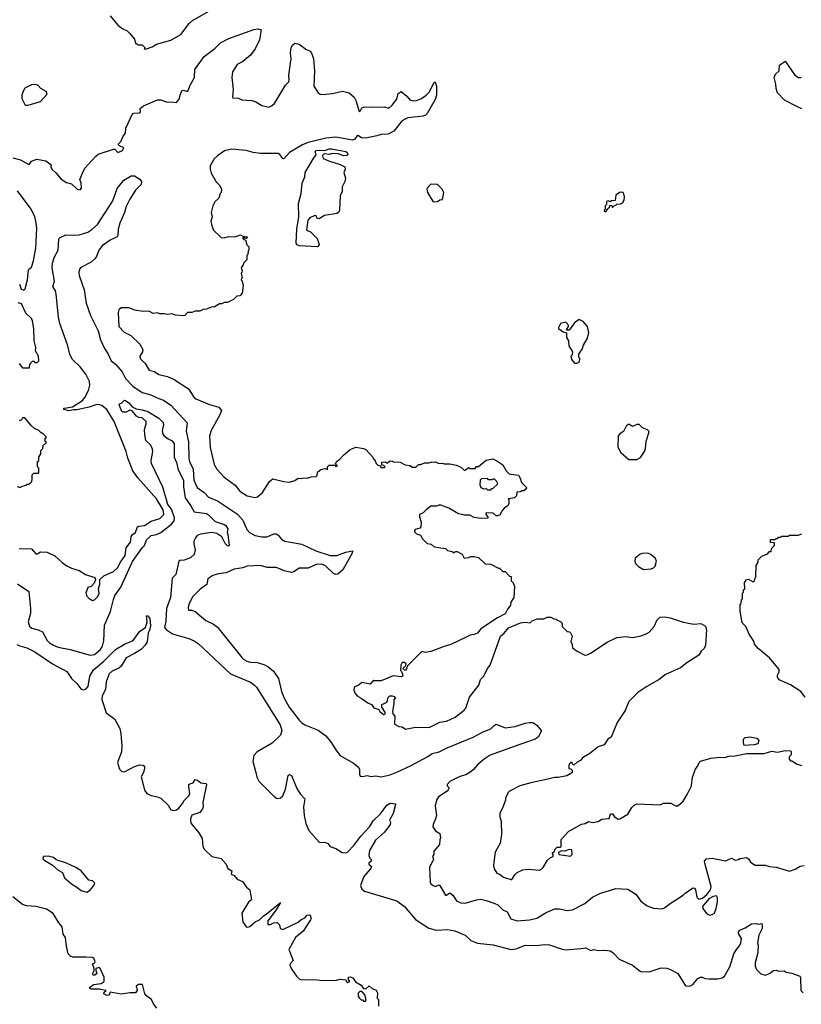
# Model space of a CAD drawing. Extents: x 1863118 to 1989590, y 394482 to 532474.
# Tile 135 of 215: x 1939848 to 1946911, y 447230 to 456126. Entities that reach past the tile are written whole.
import ezdxf

# ---------------------------------------------------------------- set-up
doc = ezdxf.new("R2010")
doc.units = 0

msp = doc.modelspace()

# ---------------------------------------------------------------- linework, layer by layer
at = {"layer": '0CON20XD'}
for points in [[(1940665, 456160), (1940735, 456077.5), (1940780, 456045), (1940820, 456025), (1940845, 456000), (1940885, 455950), (1940895, 455910), (1940905, 455910), (1940915, 455900), (1940955, 455900), (1940980, 455875), (1940971.7, 455861.7), (1940995, 455863.3), (1941045, 455881.2), (1941085, 455906.2), (1941215, 455940.8), (1941305, 455992), (1941379.7, 456090.3), (1941411.3, 456118.7), (1941585, 456218)], [(1939785, 454878.8), (1939855, 454860), (1939925, 454820), (1939938, 454822), (1939955, 454846.7), (1940003.6, 454866.4), (1940085, 454850), (1940132.5, 454815), (1940130, 454795), (1940141.2, 454771.2), (1940175, 454742.5), (1940222.5, 454685), (1940270, 454655), (1940315, 454642.5), (1940366.4, 454596.4), (1940395, 454587.5), (1940406.7, 454605), (1940403, 454653), (1940393, 454683), (1940415, 454740), (1940437.5, 454785), (1940535, 454892.5), (1940558.3, 454911.7), (1940695, 454956.7), (1940706.7, 454956.7), (1940735, 454926.7), (1940777.5, 454945), (1940788.3, 454968.3), (1940750, 454985), (1940741.7, 454991.7), (1940740, 455005), (1940763, 455027), (1940782.5, 455075), (1940805, 455100), (1940807.5, 455145), (1940868.8, 455275), (1940879.2, 455280.8), (1940934.2, 455285.8), (1940939.2, 455295), (1940936.7, 455325), (1940966.7, 455346.7), (1941095, 455402.9), (1941121.2, 455401.2), (1941185, 455380), (1941215, 455383.3), (1941265, 455377.5), (1941293.3, 455415), (1941298.8, 455445), (1941315, 455482.5), (1941325, 455490), (1941365, 455476.7), (1941371.2, 455485), (1941388, 455535), (1941427.1, 455605), (1941431.2, 455675), (1941514, 455795), (1941611.1, 455865), (1941663.5, 455916.5), (1941737.1, 455955), (1941965, 456038.1), (1942002.2, 456042.2), (1942029.2, 456035), (1942016.4, 455945), (1941975.8, 455864.2), (1941934.7, 455805.3), (1941865, 455747.5), (1941815, 455720), (1941772.5, 455655), (1941766.2, 455605), (1941776.7, 455495), (1941770, 455425), (1941775, 455420), (1941827, 455417), (1941857, 455403), (1941945, 455397.5), (1941983.6, 455383.6), (1942035, 455351.2), (1942100, 455335), (1942125, 455346.7), (1942150.5, 455369.5), (1942250, 455535), (1942279.4, 455565), (1942284.5, 455585), (1942281.3, 455625), (1942300.8, 455775), (1942294.4, 455825), (1942302.5, 455875), (1942315, 455896.7), (1942335, 455913.3), (1942372.5, 455905), (1942435, 455860), (1942473, 455843), (1942487.8, 455817.8), (1942502.1, 455772.1), (1942511.1, 455665), (1942506.7, 455525), (1942546.2, 455465), (1942565, 455452.5)], [(1946915, 455320.5), (1946865.2, 455345.2), (1946759.4, 455399.4), (1946696.9, 455465), (1946684, 455505), (1946681.8, 455545), (1946667.1, 455605), (1946677.4, 455632.6), (1946710, 455665), (1946714.5, 455715.5), (1946765, 455750), (1946853.3, 455625), (1946885, 455604.5), (1946905, 455602.5), (1946912, 455608)], [(1942565, 455452.5), (1942585, 455449.2), (1942675, 455458.8), (1942765, 455480), (1942825, 455466.7), (1942871.2, 455425), (1942885, 455397.5), (1942915, 455296.7), (1942925, 455300), (1942941.2, 455328.8), (1942962.5, 455337.5), (1943035, 455334.4), (1943145, 455340), (1943185, 455327.5), (1943215, 455353.3), (1943255, 455408.8), (1943269.3, 455460.7), (1943295, 455477.5), (1943345.9, 455435.9), (1943375, 455403.3), (1943405, 455394.3), (1943435, 455397.5), (1943478.8, 455415), (1943522.5, 455445), (1943550, 455475), (1943595, 455562.5), (1943601.7, 455561.7), (1943615.8, 455525.8), (1943615.6, 455445), (1943602.9, 455405), (1943530.5, 455279.5), (1943515.8, 455264.2), (1943494.2, 455255.8), (1943355, 455238.6), (1943325, 455225.8), (1943298, 455205), (1943230.2, 455119.8), (1943177.9, 455092.1), (1943115, 455090), (1943075, 455075.4), (1942975, 455055.4), (1942938.2, 455058.2), (1942905, 455078.5), (1942894.2, 455075), (1942873.3, 455045), (1942855, 455036.2), (1942705, 455064.2), (1942614.4, 455055.6), (1942456, 455016), (1942403.3, 454995), (1942287.5, 454925), (1942235, 454870), (1942225, 454872.5), (1942198.3, 454908.3), (1942185, 454916.2), (1942025, 454917.5), (1941956.8, 454926.8), (1941895, 454943.1), (1941765, 454957.8), (1941700.5, 454940.5), (1941635, 454897.1), (1941605, 454868), (1941570, 454805), (1941568.8, 454775), (1941578.3, 454738.3), (1941625, 454662.5), (1941658.3, 454628.3), (1941672.5, 454595), (1941670, 454565), (1941660, 454555), (1941647.5, 454515), (1941610.7, 454479.3), (1941592.5, 454445), (1941580, 454385), (1941586.2, 454345), (1941576.7, 454305), (1941583.6, 454263.6), (1941600, 454225), (1941668.3, 454158.3), (1941695, 454156.2), (1941735, 454167.5), (1941795.9, 454164.1), (1941845, 454182.5), (1941865, 454170), (1941907.5, 454165), (1941895, 454150), (1941881.7, 454151.7), (1941875, 454160), (1941862.5, 454155), (1941875, 454140), (1941888.3, 454138.3), (1941901.7, 454091.7), (1941920, 454075), (1941920, 454045), (1941913, 454037), (1941910, 454005), (1941900, 453995), (1941900, 453955), (1941870, 453925), (1941868.3, 453911.7), (1941850, 453885), (1941851.7, 453871.7), (1941860, 453865), (1941857, 453843), (1941850, 453835), (1941860, 453795), (1941851.7, 453788.3), (1941850, 453775), (1941860, 453765), (1941867.5, 453725), (1941860, 453655), (1941838.3, 453631.7), (1941811.7, 453628.3), (1941781.7, 453598.3), (1941725, 453572.5), (1941695, 453572.5), (1941675, 453560), (1941655, 453557.5), (1941605, 453530), (1941588.3, 453531.7), (1941535, 453510), (1941505, 453507.5), (1941475, 453492.5), (1941435, 453492.5), (1941405, 453480), (1941365, 453480), (1941340, 453455), (1941325, 453450), (1941255, 453457.5), (1941225, 453467.5), (1941185, 453462.5), (1941155, 453470), (1941115, 453467.5), (1941095, 453477.5), (1941055, 453472.5), (1941015, 453492.5), (1940965, 453490), (1940888.3, 453501.7), (1940835, 453522.5), (1940765, 453522.5), (1940743.9, 453506.1), (1940739.3, 453480.7), (1940742.9, 453355), (1940792.2, 453302.2), (1940852.6, 453272.6), (1940935.4, 453195.4), (1940960, 453145), (1940956.9, 453125), (1940934.3, 453085), (1940935.7, 453065), (1940981.2, 453021.2), (1941019.7, 452959.7), (1941065, 452946.9), (1941105, 452921.1), (1941185, 452901.9), (1941245, 452875.7), (1941375, 452790.6), (1941422.9, 452715), (1941440.6, 452700.6), (1941565, 452648.1), (1941647.5, 452625), (1941671.2, 452595), (1941655.8, 452555), (1941578.6, 452415), (1941564.3, 452365), (1941569.7, 452259.7), (1941606.2, 452106.2), (1941630, 452065), (1941695, 451992.5), (1941795, 451919.2), (1941837.5, 451865), (1941905, 451825.7), (1941975, 451810), (1941997.5, 451815), (1942043.8, 451855), (1942105, 451952.5), (1942135, 451977.5), (1942235, 451953.3), (1942285, 451948.8), (1942335, 451962.5), (1942365, 451982.5), (1942385, 451980), (1942415, 451987.5), (1942445, 451982.5), (1942483.6, 451996.4), (1942525, 451997.5), (1942537.5, 452005), (1942540.7, 452039.3), (1942568.3, 452061.7), (1942605, 452070), (1942628.3, 452061.7), (1942630, 452085), (1942645, 452100), (1942695, 452100), (1942705, 452090), (1942718.3, 452091.7), (1942718.3, 452098.3), (1942700, 452115), (1942708.3, 452121.7), (1942710, 452135), (1942738.3, 452151.7), (1942776.7, 452193.3), (1942835, 452242.5), (1942885, 452262.5), (1942955, 452251.2), (1942975, 452242.5), (1943040, 452175), (1943045, 452160), (1943058.3, 452148.3), (1943070, 452115), (1943085, 452100), (1943098.3, 452098.3), (1943115, 452080), (1943145, 452080), (1943150, 452085), (1943138.3, 452098.3), (1943121.7, 452101.7), (1943121.7, 452128.3), (1943155, 452130), (1943165, 452120), (1943195, 452140), (1943217, 452137), (1943225, 452130), (1943285, 452127.5), (1943333, 452103), (1943377, 452097), (1943395, 452082.5), (1943427, 452083), (1943453, 452107), (1943471.7, 452108.3), (1943505, 452122.5), (1943545, 452122.5), (1943575, 452132.5), (1943585, 452127.5), (1943605, 452130), (1943635, 452117.5), (1943665, 452120), (1943685, 452112.5), (1943735, 452112.5), (1943795, 452102.5), (1943835, 452083.3), (1943865, 452057.5), (1943875, 452056.7), (1943905, 452080), (1943915, 452070), (1943965, 452070), (1943975, 452090), (1943995, 452090), (1944065, 452147.5), (1944125, 452157.5), (1944160.7, 452140.7), (1944213, 452103), (1944245, 452050), (1944271.7, 452021.7), (1944355, 452010), (1944370, 451985), (1944382.5, 451945), (1944428.3, 451898.3), (1944428.3, 451891.7), (1944405, 451870), (1944385, 451870), (1944375, 451860), (1944341.7, 451858.3), (1944337, 451823), (1944320, 451805), (1944261.7, 451798.3), (1944267.5, 451787.5), (1944267.5, 451755), (1944260, 451735), (1944230, 451715), (1944210, 451695), (1944186.4, 451653.6), (1944170, 451645), (1944155, 451643.3), (1944126.4, 451666.4), (1944068.3, 451671.7), (1944060, 451665), (1944060, 451655), (1944080, 451635), (1944078.3, 451621.7), (1944015, 451620), (1943955, 451630), (1943915, 451650), (1943865, 451650), (1943847, 451657), (1943815, 451662.5), (1943725, 451712.5), (1943655, 451740), (1943635, 451740), (1943615, 451730), (1943565, 451730), (1943520.7, 451699.3), (1943495, 451670), (1943460, 451655), (1943460, 451635), (1943476.7, 451585), (1943472.5, 451545), (1943465, 451532.5), (1943420.7, 451519.3), (1943412.5, 451505), (1943417.5, 451495), (1943435, 451480), (1943469.3, 451469.3), (1943487, 451437), (1943530, 451395), (1943566.7, 451386.7), (1943595, 451362.5), (1943695, 451347.5), (1943715, 451330), (1943755, 451320), (1943765, 451310), (1943788.3, 451321.7), (1943801.7, 451321.7), (1943846.4, 451296.4), (1943865, 451260), (1943905, 451267.5), (1943925, 451277.5), (1943955, 451277.5), (1943995, 451267.5), (1944055, 451210), (1944107, 451207), (1944175, 451170), (1944185, 451170), (1944215, 451140), (1944235, 451140), (1944275, 451100), (1944290, 451095), (1944290, 451055), (1944308.3, 451038.3), (1944320, 451005), (1944312.5, 450905), (1944287.5, 450865), (1944282.5, 450835), (1944252.5, 450795), (1944235, 450757.5), (1944165, 450723.3), (1944015, 450623.3), (1943985, 450582.5), (1943955, 450570), (1943920, 450565), (1943882.3, 450547.7), (1943745, 450480), (1943685, 450463.8), (1943565, 450416.7), (1943515, 450410), (1943481.7, 450418.3), (1943351.7, 450288.3), (1943345, 450260), (1943335, 450247.5), (1943321.7, 450251.7), (1943310, 450265), (1943338.3, 450291.7), (1943340, 450305), (1943325, 450320), (1943305, 450317.5), (1943292.5, 450295), (1943290, 450245), (1943298.3, 450238.3), (1943310, 450205), (1943307.5, 450195), (1943295, 450187.5), (1943222.3, 450197.7), (1943115, 450152.5), (1943052.5, 450152.5), (1943045, 450157.5), (1943015, 450122.5), (1942940.7, 450139.3), (1942915, 450117.5), (1942870, 450095), (1942868.3, 450068.3), (1942878.3, 450038.3), (1942900, 450015), (1942935, 449997.5), (1942993.9, 449953.9), (1943028.3, 449938.3), (1943049.3, 449909.3), (1943093.3, 449893.3), (1943103.3, 449875), (1943135, 449847.5), (1943149.3, 449850.7), (1943152.5, 449865), (1943120, 449915), (1943121.7, 449938.3), (1943163, 449957), (1943171.7, 449968.3), (1943175, 450000), (1943193, 450017), (1943215, 450017.5), (1943235, 450010), (1943240, 449995), (1943228.3, 449981.7), (1943230, 449945), (1943216.7, 449875), (1943220, 449855), (1943237.5, 449835), (1943235, 449762.5), (1943275, 449740), (1943305, 449737.5), (1943335, 449717.5), (1943425, 449733.3), (1943549.3, 449730.7), (1943645, 449778.8), (1943705, 449788.8), (1943782.5, 449825), (1943865, 449887.5), (1943880, 449905), (1943913.3, 450005), (1943996.2, 450115), (1944012, 450165), (1944041.2, 450195), (1944074.3, 450265.7), (1944100, 450295), (1944193.3, 450555), (1944226, 450584), (1944265, 450632.5), (1944375, 450676.7), (1944415, 450683.3), (1944461.7, 450678.3), (1944480, 450695), (1944525, 450712.5), (1944585, 450712.5), (1944615, 450727.5), (1944647, 450727), (1944675, 450712.5), (1944695, 450710), (1944705, 450700), (1944735, 450690), (1944750, 450675), (1944750, 450645), (1944795, 450600), (1944817, 450597), (1944827, 450587), (1944840, 450555), (1944828.3, 450508.3), (1944841.7, 450481.7), (1944845, 450450), (1944885, 450420), (1944955, 450383.8), (1944975, 450386.7), (1945005, 450402), (1945157.3, 450502.7), (1945245, 450543.3), (1945325, 450554.2), (1945385, 450544), (1945465, 450560), (1945515, 450580), (1945535, 450593.3), (1945582.5, 450645), (1945607.5, 450705), (1945635, 450726.7), (1945675, 450730), (1945725, 450720.8), (1945845, 450684.3), (1945940, 450665), (1946002, 450672), (1946045, 450646.2), (1946055.7, 450615), (1946046.7, 450475), (1946033.8, 450445), (1946005, 450420), (1945986.2, 450385), (1945875.9, 450314.1), (1945820.5, 450269.5), (1945685, 450211.2), (1945625.7, 450164.3), (1945515, 450101.2), (1945435, 450046.7), (1945353.8, 449965), (1945320, 449885), (1945246.7, 449775), (1945192.5, 449645), (1945164.1, 449625.9), (1945130, 449575), (1945075, 449557.5), (1945000, 449495), (1944935, 449457.5), (1944916.4, 449433.6), (1944885, 449417.5), (1944855, 449390), (1944840, 449405), (1944840, 449415), (1944830, 449415), (1944815, 449400), (1944810, 449385), (1944811.7, 449361.7), (1944828.3, 449358.3), (1944840, 449345), (1944840, 449325), (1944830, 449315), (1944793.9, 449293.9), (1944715, 449279.2), (1944685, 449280), (1944595, 449257.5)], [(1939925, 455352.5), (1940035, 455386.7), (1940097, 455453), (1940086.4, 455476.4), (1940040, 455505), (1940015, 455532.5), (1939995, 455540), (1939955, 455538.8), (1939895, 455506.7), (1939878.3, 455481.7), (1939866.7, 455445), (1939866.7, 455415), (1939895, 455360), (1939903, 455353), (1939925, 455352.5)], [(1942535, 454073.3), (1942375, 454082.4), (1942355, 454091.8), (1942346.4, 454106.4), (1942353.8, 454235), (1942371.6, 454345), (1942368.9, 454465), (1942391.8, 454555), (1942401.5, 454648.5), (1942424.6, 454705), (1942427.5, 454745), (1942505, 454877.1), (1942528.7, 454901.3), (1942516.9, 454935), (1942526.9, 454943.1), (1942555, 454948), (1942605, 454943.6), (1942645, 454959.2), (1942665, 454958.8), (1942795, 454935.5), (1942808.2, 454925), (1942814.4, 454905.6), (1942805, 454898.5), (1942775, 454896.2), (1942725, 454913.1), (1942675, 454916.1), (1942645, 454907.9), (1942605, 454913.5), (1942591.9, 454908.1), (1942584.3, 454895), (1942591.8, 454871.8), (1942647.6, 454847.6), (1942745, 454818.6), (1942785, 454796.2), (1942790, 454775), (1942776.2, 454745), (1942791.4, 454695), (1942785.5, 454664.5), (1942762, 454615), (1942760.8, 454575), (1942744, 454535), (1942738.6, 454405), (1942728, 454385), (1942715, 454376.2), (1942603.8, 454356.2), (1942555, 454327.5), (1942535, 454330), (1942527.5, 454355), (1942515, 454356), (1942468.8, 454335), (1942453.1, 454315), (1942440.8, 454225), (1942475, 454210.8), (1942535, 454148.1), (1942555.2, 454095), (1942549.5, 454080.5), (1942535, 454073.3)], [(1939845, 451348.8), (1939955, 451346.7), (1939995, 451300), (1940005, 451300), (1940035, 451318), (1940095.8, 451315.8), (1940165, 451283.3), (1940232.7, 451222.7), (1940275, 451191.2), (1940315, 451171.2), (1940385, 451148.8), (1940444.1, 451114.1), (1940526.4, 451086.4), (1940532.5, 451065), (1940521.2, 451035), (1940494.1, 451005.9), (1940463.3, 450995), (1940446.7, 450945), (1940455, 450917.5), (1940475, 450896.7), (1940505, 450880), (1940525, 450883.8), (1940555.5, 450914.5), (1940567.1, 450945), (1940559.2, 450985), (1940573.3, 451025), (1940572.5, 451067.5), (1940607.9, 451102.1), (1940695, 451140.8), (1940732.2, 451175), (1940759.2, 451225), (1940802.2, 451285), (1940809.6, 451355), (1940850.4, 451405), (1940854.4, 451455.6), (1940865, 451471.8), (1940896, 451494), (1940913.8, 451545), (1940925, 451551.3), (1940975, 451555.8), (1941035, 451595.9), (1941115, 451620.4), (1941150.4, 451655), (1941146.3, 451696.3), (1941085, 451798.5), (1940915, 451987.1), (1940871.4, 452051.4), (1940825.4, 452165), (1940811.8, 452225), (1940700.9, 452495), (1940634.5, 452605), (1940595, 452637.9), (1940565, 452648.2), (1940535, 452645.5), (1940475, 452624.5), (1940365, 452600.9), (1940335, 452602.3), (1940293.6, 452593.6), (1940246, 452605), (1940246, 452615), (1940252.6, 452617.4), (1940325, 452629.5), (1940415.8, 452684.2), (1940438.2, 452711.8), (1940470.6, 452775), (1940481.1, 452825), (1940478.1, 452858.1), (1940447.5, 452925), (1940395, 452989.4), (1940325.7, 453055), (1940303.8, 453093.8), (1940279.2, 453189.2), (1940210.2, 453380.2), (1940198.6, 453438.6), (1940177.2, 453647.2), (1940170.9, 453675), (1940148.6, 453715), (1940163.2, 453765), (1940142.2, 453885), (1940144.1, 453925), (1940162, 453985), (1940195.4, 454045), (1940203.3, 454145), (1940213, 454157), (1940265, 454181.5), (1940330.3, 454179.7), (1940385, 454183.6), (1940462.6, 454207.4), (1940499.3, 454230.7), (1940550, 454275), (1940689.6, 454490.4), (1940730.2, 454599.8), (1940788.8, 454675), (1940855, 454716.9), (1940885, 454714.2), (1940935, 454685.6), (1940948.5, 454665), (1940945, 454636.7), (1940893.6, 454586.4), (1940842.2, 454505), (1940810.8, 454439.2), (1940795.4, 454385), (1940752.7, 454287.3), (1940738.2, 454235), (1940735.6, 454175), (1940730, 454165), (1940665, 454132.7), (1940595.8, 454085), (1940564.4, 454045), (1940543.6, 453986.4), (1940528.6, 453965), (1940495, 453936.9), (1940401.7, 453888.3), (1940389.3, 453870.7), (1940382.5, 453845), (1940386.4, 453815), (1940432.2, 453685), (1940448.5, 453565), (1940488.2, 453455), (1940556.5, 453316.5), (1940578.8, 453235), (1940614.4, 453155), (1940645, 453108.8), (1940675.7, 453045), (1940714.4, 453014.4), (1940775.6, 452945), (1940803.3, 452883.3), (1940871.9, 452815), (1940955, 452758.6), (1941025, 452740.5), (1941106.2, 452705), (1941148.3, 452688.3), (1941215, 452644.4), (1941360.6, 452485), (1941352.6, 452407.4), (1941373.3, 452313.3), (1941375.4, 452165), (1941381.8, 452135), (1941416.2, 452065), (1941421.8, 451965), (1941450.9, 451900.9), (1941514.3, 451855), (1941555, 451810.8), (1941635, 451777.8), (1941817.8, 451657.8), (1941865, 451605.8), (1941900.7, 451520.7), (1941924.4, 451494.4), (1941975, 451465.8), (1942035.9, 451454.1), (1942085, 451453.3), (1942145, 451481.4), (1942165, 451481.4), (1942185, 451470), (1942215, 451434.2), (1942243.9, 451413.9), (1942397, 451387), (1942525, 451327.8), (1942655, 451284.4), (1942715, 451286.5), (1942795, 451314.2), (1942856.2, 451326.2), (1942853.8, 451305), (1942768, 451155), (1942724.1, 451115.9), (1942705, 451114.3), (1942685, 451121.4), (1942613, 451193), (1942575, 451207.1), (1942526.9, 451203.1), (1942455, 451172.2), (1942375, 451171.9), (1942325, 451137.5), (1942305, 451130.6), (1942237.3, 451147.3), (1942205, 451162.9), (1942165, 451176.2), (1942085, 451176.9), (1942025, 451195.4), (1941905, 451187.5), (1941865, 451173.4), (1941785, 451161.9), (1941715, 451130), (1941645, 451120), (1941595, 451105.7), (1941549.2, 451075), (1941537.9, 451022.1), (1941478.3, 450981.7), (1941409.7, 450910.3), (1941376.1, 450843.9), (1941370, 450815), (1941375, 450790), (1941405, 450790), (1941435, 450778.8), (1941529.3, 450699.3), (1941598.8, 450665), (1941635, 450638), (1941855.6, 450365), (1941874.7, 450344.7), (1941900.1, 450330.1), (1941935, 450321.3), (1941995, 450318.8), (1942055, 450301.5), (1942092.1, 450282.1), (1942141.2, 450241.2), (1942187.8, 450175), (1942213.6, 450055), (1942238.5, 449995), (1942284.4, 449915), (1942375, 449798), (1942395, 449776), (1942425.8, 449755.8), (1942546.9, 449706.9), (1942613.3, 449655), (1942658, 449605), (1942710.3, 449520.3), (1942745, 449478.8), (1942865, 449410), (1942906.2, 449375), (1942917.5, 449355), (1942918.3, 449308.3), (1942925, 449292.5), (1942945, 449290), (1942988.8, 449298.8), (1943025, 449287.5), (1943065, 449293.3), (1943115, 449286.2), (1943195, 449304.2), (1943255, 449328.1), (1943385, 449386.5), (1943535, 449467.9), (1943575, 449496.4), (1943637.7, 449512.3), (1943711.7, 449548.3), (1943945, 449642.5), (1944035, 449691.1), (1944105, 449720), (1944135, 449750), (1944155, 449760), (1944235, 449728.5), (1944325, 449739.4), (1944415, 449770), (1944453.6, 449776.4), (1944486.1, 449776.1), (1944521.9, 449751.9), (1944560, 449705), (1944560, 449695), (1944532.5, 449645), (1944505, 449624.5), (1944367.3, 449577.3)], [(1939846.1, 453736.1), (1939862.5, 453692.5), (1939885, 453683.1), (1939899.2, 453695), (1939920, 453775), (1939927.3, 453862.7), (1939934.3, 453875.7), (1939955, 453888.8), (1939973.4, 453946.6), (1939993, 454063), (1940002.1, 454242.1), (1939995.5, 454305), (1939984.4, 454345), (1939950.6, 454415), (1939829.5, 454579.5)], [(1943585, 454480), (1943625, 454482.5), (1943645, 454500), (1943668.3, 454501.7), (1943680, 454565), (1943666.1, 454596.1), (1943625, 454637.5), (1943565, 454640), (1943528.3, 454601.7), (1943532.5, 454565), (1943585, 454480)], [(1945145, 454390), (1945161.7, 454418.3), (1945178.3, 454431.7), (1945181.7, 454448.3), (1945198.3, 454448.3), (1945205, 454430), (1945221.7, 454448.3), (1945235, 454450), (1945245, 454460), (1945277, 454463), (1945300, 454475), (1945300, 454485), (1945310, 454495), (1945312.5, 454525), (1945311.7, 454541.7), (1945300, 454565), (1945275, 454566.7), (1945235, 454540), (1945228.3, 454491.7), (1945195, 454490), (1945185, 454480), (1945165, 454490), (1945150, 454485), (1945150, 454455), (1945140, 454445), (1945140, 454415), (1945130, 454405), (1945130, 454395), (1945145, 454390)], [(1939845, 453020), (1939875, 452980), (1939938.3, 452981.7), (1939940, 453015), (1939965, 453040), (1939975, 453040), (1939985, 453030), (1940005, 453030), (1940020, 453045), (1940017.5, 453085), (1939992.5, 453135), (1939993.3, 453165), (1939980, 453225), (1939976.2, 453335), (1939963.3, 453405), (1939955, 453427.5), (1939902.5, 453475), (1939865, 453560), (1939835, 453569.1)], [(1944861.7, 453021.7), (1944885, 453022.5), (1944907.5, 453035), (1944910, 453065), (1944900, 453075), (1944900, 453105), (1944931.7, 453148.3), (1944942.5, 453185), (1944975.8, 453244.2), (1944992.3, 453297.7), (1944978.8, 453355), (1944938.8, 453398.8), (1944905, 453416.2), (1944863, 453387), (1944815, 453322.5), (1944795, 453320), (1944790, 453325), (1944807, 453353), (1944807.5, 453365), (1944783, 453393), (1944735, 453382.5), (1944717.5, 453345), (1944717.5, 453335), (1944760, 453305), (1944788.3, 453298.3), (1944790, 453255), (1944806.7, 453225), (1944810.7, 453180.7), (1944842.5, 453125), (1944841.7, 453098.3), (1944830, 453085), (1944833.3, 453055), (1944861.7, 453021.7)], [(1939828.4, 451028.4), (1939931.4, 450961.4), (1939946.7, 450805), (1939945.6, 450765), (1939925.8, 450685), (1939936.8, 450646.8), (1939958.3, 450628.3), (1940013.9, 450613.9), (1940055.3, 450595.3), (1940097.4, 450517.4), (1940118.6, 450495), (1940153.8, 450473.8), (1940195, 450456.4), (1940305, 450435.4), (1940485, 450383.5), (1940525, 450390.8), (1940579.3, 450435), (1940598.1, 450465), (1940610, 450515), (1940616.2, 450655), (1940669.4, 450780.6), (1940695, 450888.8), (1940709.2, 450925), (1940761.8, 450998.2), (1940868.6, 451231.4), (1940953.8, 451355), (1940975.9, 451375), (1940994.4, 451425.6), (1941035, 451467.3), (1941084.6, 451474.6), (1941125, 451492.7), (1941221.6, 451568.4), (1941242.8, 451597.2), (1941248.1, 451625), (1941220.7, 451705), (1941185.9, 451745), (1941141.4, 451901.4), (1941040.3, 452115), (1941036.9, 452145), (1941050, 452225), (1941047.2, 452245), (1941029.2, 452285), (1940988.4, 452325), (1940979.4, 452375), (1940977.5, 452425), (1940992.6, 452475), (1940991.6, 452495), (1940955, 452528.8), (1940925, 452533.3), (1940905, 452543.8), (1940865, 452593.1), (1940845, 452598.1), (1940809.9, 452580.1), (1940781.5, 452581.5), (1940772.2, 452585), (1940758.8, 452615), (1940747.5, 452645), (1940750, 452655), (1940768.3, 452661.7), (1940795, 452687.5), (1940805, 452686.7), (1940835, 452664.3), (1940865, 452629.2), (1940900.2, 452610.2), (1940955, 452601.5), (1941005.6, 452585), (1941105.6, 452525), (1941145, 452485.8), (1941146.9, 452465), (1941135.4, 452415), (1941141.7, 452381.7), (1941153.5, 452365), (1941188.6, 452338.6), (1941225, 452321.1), (1941242.9, 452295), (1941242.8, 452175), (1941266.2, 452125), (1941279.1, 452059.1), (1941327.3, 451965), (1941327.3, 451905), (1941342.4, 451805), (1941394.1, 451735), (1941425, 451680.7), (1941535, 451664.2), (1941555, 451651.8), (1941613.3, 451593.3), (1941695, 451566.2), (1941711.4, 451555), (1941729.6, 451525), (1941724.1, 451494.1), (1941728, 451475)], [(1939825, 451910), (1939855, 451900), (1939865, 451910), (1939905, 451920), (1939915, 451930), (1939935, 451930), (1939957.5, 451955), (1939962.5, 451975), (1939960, 452015), (1939975, 452030), (1940015, 452030), (1940020, 452035), (1940020, 452075), (1940010, 452085), (1940010, 452135), (1940020, 452145), (1940020, 452175), (1940040, 452205), (1940040, 452235), (1940058.3, 452251.7), (1940061.7, 452278.3), (1940090, 452305), (1940080, 452315), (1940080, 452345), (1940090, 452355), (1940055, 452390), (1940045, 452390), (1940020, 452415), (1939983, 452433), (1939950.7, 452460.7), (1939895, 452527.5), (1939875, 452530), (1939865, 452510), (1939845, 452502.5)], [(1945351.7, 452151.7), (1945425, 452152.5), (1945459.3, 452170.7), (1945493.9, 452226.1), (1945503, 452253), (1945510, 452315), (1945536.2, 452405), (1945520.7, 452420.7), (1945475, 452437.5), (1945445, 452470), (1945425, 452470), (1945385, 452450), (1945355, 452467.5), (1945345, 452467.5), (1945327.5, 452455), (1945303, 452407), (1945272.5, 452385), (1945257.5, 452365), (1945253.3, 452265), (1945281.2, 452215), (1945351.7, 452151.7)], [(1944105, 451880), (1944115, 451890), (1944125, 451890), (1944168.3, 451931.7), (1944158.3, 451958.3), (1944135, 451977.5), (1944115, 451970), (1944085, 451970), (1944075, 451980), (1944021.7, 451978.3), (1944010, 451965), (1944007.5, 451925), (1944015, 451900), (1944038.3, 451888.3), (1944065, 451890), (1944075, 451880), (1944105, 451880)], [(1941728, 451475), (1941740, 451375), (1941735, 451368.8), (1941725, 451371.4), (1941705, 451392.9), (1941673.5, 451455), (1941630, 451485), (1941585, 451492.7), (1941482.3, 451477.8), (1941452.9, 451465), (1941435.7, 451445), (1941422.5, 451415), (1941420.5, 451390.5), (1941432.5, 451335), (1941424.2, 451295), (1941393.3, 451265), (1941335, 451242.5), (1941295, 451241.2), (1941285.8, 451234.2), (1941258.8, 451115), (1941225, 451081.2), (1941210.9, 450905), (1941174.7, 450805), (1941167.6, 450692.4), (1941155.7, 450635), (1941173.7, 450613.7), (1941228.8, 450578.8), (1941376, 450536), (1941425, 450515.5), (1941460.8, 450490.8), (1941754.7, 450214.7), (1941935, 450139.4), (1941969.2, 450115), (1941988.6, 450095), (1942201.8, 449755), (1942216.9, 449705), (1942205, 449661.1), (1942131, 449589), (1941995, 449510.5), (1941962.7, 449477.3), (1941955.4, 449425.4), (1941982.7, 449325), (1941991.9, 449281.9), (1942010.6, 449245), (1942150.8, 449105), (1942175, 449090.8), (1942204.3, 449095.7), (1942225.6, 449115), (1942251.5, 449175), (1942275, 449297.5), (1942285, 449306.7), (1942305, 449296.7), (1942356.5, 449175), (1942385, 449130), (1942426.1, 449086.1), (1942413.6, 449015), (1942418.5, 448935), (1942434.5, 448865), (1942460.6, 448800.6), (1942555, 448695.8), (1942575, 448690.8), (1942605.9, 448695.9), (1942633.8, 448683.8), (1942655, 448656.2), (1942705, 448638), (1942763.1, 448603.1), (1942795, 448597.5), (1942815, 448607.8), (1942867.9, 448665), (1942929.6, 448750.4), (1943009.2, 448835), (1943045, 448891.1), (1943110, 448950), (1943165, 449029.5), (1943195, 449047), (1943243, 449043), (1943245.7, 449035), (1943223.1, 448955), (1943188.8, 448895), (1943200, 448875), (1943196, 448855), (1943145, 448786), (1943065, 448713.1), (1943010.2, 448619.8), (1943003.3, 448573.3), (1943011.7, 448551.7), (1943028, 448535), (1943025, 448523.3), (1943003.9, 448506.1), (1943003.3, 448495), (1943026, 448475), (1943017.3, 448455), (1942957.1, 448385), (1942927.5, 448305), (1942940.3, 448270.3), (1942965, 448251.9), (1943255, 448164), (1943325, 448114), (1943425, 447995.8), (1943545, 447917.8), (1943615, 447898.9), (1943715, 447905.6), (1943781.2, 447895), (1943874.4, 447854.4), (1943925.5, 447805.5), (1943985, 447782.9), (1944127.4, 447767.4), (1944285.7, 447725.7), (1944335, 447730.6), (1944415, 447763.6), (1944515, 447760.6), (1944595, 447769.2), (1944636.8, 447766.8), (1944748.8, 447728.8), (1944783, 447723), (1944920, 447735), (1944965, 447740), (1945005, 447717.5), (1945035, 447726.7), (1945077, 447717), (1945135, 447720), (1945185, 447712.5), (1945209.3, 447699.3), (1945265, 447637.5), (1945385, 447582.5), (1945455, 447530), (1945473.6, 447523.6), (1945515, 447527.5), (1945535, 447522.5), (1945645, 447560), (1945695, 447556.7), (1945730, 447545), (1945795, 447507.5), (1945865, 447397.5), (1945903, 447393), (1945931.7, 447408.3), (1945975, 447462.5), (1946000, 447475), (1946015, 447476.7), (1946043.9, 447463.9), (1946075, 447460), (1946155, 447461.2), (1946195, 447468.8), (1946216.2, 447485), (1946265, 447567.5), (1946300, 447685), (1946325, 447726.7), (1946352.3, 447757.7), (1946363.8, 447785), (1946370, 447825), (1946345, 447870), (1946343.3, 447885), (1946355, 447900), (1946405, 447920), (1946462.3, 447957.7), (1946505, 447960), (1946525, 447953.3), (1946555, 447960), (1946558.8, 447945), (1946558, 447915), (1946526.2, 447855), (1946516.4, 447786.4), (1946521.2, 447765), (1946518, 447695), (1946494.1, 447604.1), (1946494.1, 447574.1), (1946506.7, 447545), (1946545, 447506.7), (1946585, 447492.5), (1946625, 447510), (1946660, 447535), (1946685, 447537.5), (1946705, 447530), (1946755, 447533.3), (1946775, 447520), (1946825, 447511.2), (1946897.5, 447485), (1946903, 447473), (1946907.5, 447355), (1946927.5, 447335)], [(1946480.7, 450510.7), (1946440, 450575), (1946410, 450645), (1946380, 450675), (1946373, 450693), (1946357.5, 450785), (1946360, 450845), (1946367, 450853), (1946370, 450885), (1946380, 450895), (1946380, 450945), (1946390, 450955), (1946390, 450975), (1946400, 450985), (1946398.3, 451041.7), (1946410, 451055), (1946410, 451065), (1946435, 451070), (1946475, 451047.5), (1946485, 451052.5), (1946501.4, 451095), (1946503.3, 451195), (1946520, 451225), (1946520, 451245), (1946555, 451280), (1946605, 451300), (1946625, 451320), (1946638.3, 451321.7), (1946641.7, 451348.3), (1946670, 451375), (1946668.3, 451398.3), (1946631.7, 451401.7), (1946631.7, 451428.3), (1946675, 451430), (1946685, 451440), (1946695, 451440), (1946705, 451450), (1946725, 451450), (1946735, 451460), (1946795, 451460), (1946805, 451470), (1946885, 451470), (1946915, 451480)], [(1945485, 451157.5), (1945555, 451163.8), (1945576.1, 451173.9), (1945590.7, 451189.3), (1945601.2, 451235), (1945595, 451257.5), (1945550, 451295), (1945525, 451306.7), (1945475, 451303.3), (1945453.9, 451296.1), (1945409.3, 451260.7), (1945406.2, 451235), (1945413.8, 451213.8), (1945440, 451185), (1945485, 451157.5)], [(1939822, 450482), (1939848.7, 450468.7), (1939911.8, 450451.8), (1939985, 450415.5), (1940145, 450306.5), (1940275, 450235.7), (1940316.7, 450175), (1940365, 450127.8), (1940400.9, 450080.8), (1940422.7, 450072.7), (1940445, 450078.2), (1940468, 450102), (1940481.4, 450195), (1940515, 450252.9), (1940609.4, 450330.6), (1940715, 450436.2), (1940794.8, 450485.2), (1940873.6, 450516.3), (1940935, 450602.5), (1940983.8, 450635), (1941001.2, 450685), (1940995, 450740), (1941005, 450740), (1941023.3, 450715), (1941029.5, 450649.5), (1941025, 450620), (1941009.5, 450585), (1941000, 450505), (1940982.2, 450475), (1940946.4, 450435), (1940885, 450399.3), (1940809.8, 450360.2), (1940765, 450284.4), (1940743.5, 450266.5), (1940685, 450240.4), (1940657.9, 450215), (1940628.8, 450145), (1940624.4, 450075), (1940595, 450018), (1940591.2, 449985), (1940631.1, 449865), (1940705, 449810), (1940752.7, 449722.7), (1940762.7, 449675), (1940771.6, 449565), (1940769.5, 449510.5), (1940733.2, 449415), (1940751.5, 449355), (1940772, 449335), (1940795, 449331.5), (1940885, 449378), (1940935, 449393.8), (1940965, 449390), (1940975.9, 449375.9), (1940976, 449365), (1940965.8, 449325), (1940946, 449285), (1940965, 449217.5), (1940975.6, 449165), (1940997.5, 449135), (1941035, 449115.6), (1941095, 449104.4), (1941122.9, 449092.9), (1941190.3, 449030.3), (1941215, 448988.8), (1941245, 448980.8), (1941265, 448986), (1941285, 449003.8), (1941320, 449045), (1941335, 449072.5), (1941377.5, 449115), (1941386.7, 449135), (1941376.2, 449195), (1941377.5, 449215), (1941385, 449222.5), (1941415, 449231.2), (1941435, 449260), (1941455, 449256), (1941485, 449232), (1941532.5, 449225), (1941537.5, 449215), (1941503.3, 449055), (1941507.5, 449015), (1941500, 448995), (1941476, 448964), (1941405, 448940), (1941390.8, 448905), (1941391.4, 448885), (1941398.6, 448865), (1941468.2, 448778.2), (1941497.1, 448727.1), (1941503.1, 448655), (1941519.8, 448629.8), (1941584.6, 448564.6), (1941668.1, 448548.1), (1941713.8, 448495), (1941728.5, 448458.5), (1941764.2, 448435), (1941760, 448405), (1941785, 448393.3), (1941815, 448360), (1941860.9, 448340.9), (1941898.6, 448288.6), (1941928.9, 448265), (1941941.9, 448175), (1941917.3, 448152.7), (1941856.2, 448053.8), (1941864.3, 447975), (1941895, 447929.2), (1941905, 447925.8), (1941927.4, 447932.6), (1941975, 447974.2), (1942015.5, 447994.5), (1942050.5, 448029.5), (1942076.3, 448043.7), (1942205, 448150), (1942165.8, 448084.2), (1942090, 447985), (1942090, 447955), (1942095, 447950), (1942115, 447950), (1942143, 447967), (1942175, 447970), (1942197, 447947), (1942202.5, 447915), (1942225, 447906.7), (1942365, 447972.5), (1942387.4, 447992.6), (1942425, 448012), (1942446.7, 448035), (1942465, 448040), (1942473.3, 448035), (1942480.8, 448005), (1942477.6, 447992.4), (1942409.1, 447890.9), (1942340, 447835), (1942280, 447725), (1942320, 447625), (1942291.2, 447595), (1942288.8, 447585), (1942308.1, 447545), (1942350.6, 447485), (1942375, 447460), (1942395, 447452.5), (1942505, 447453.8), (1942595, 447444.6), (1942710.5, 447449.5), (1942745, 447457.5), (1942795, 447450), (1942800, 447435), (1942815, 447427.5), (1942832.5, 447435), (1942820, 447455), (1942820, 447475), (1942835, 447477.5), (1942859.5, 447469.5), (1942884, 447434), (1942933, 447403), (1942955, 447372.5), (1942975, 447370), (1943005, 447397.5), (1943033, 447373), (1943069.3, 447359.3), (1943082.5, 447335), (1943080, 447285), (1943090, 447275), (1943090, 447215)], [(1946947.5, 450005), (1946905.9, 450055.9), (1946815, 450116.2), (1946710.7, 450160.7), (1946697.5, 450185), (1946697.5, 450205), (1946712.5, 450235), (1946710, 450255), (1946625, 450360), (1946522.5, 450445), (1946487.5, 450485), (1946480.7, 450510.7)], [(1946395, 449570), (1946387.5, 449595), (1946390, 449625), (1946405, 449640), (1946445, 449647.5), (1946510, 449635), (1946526.7, 449615), (1946517.5, 449585), (1946485, 449573.3), (1946395, 449570)], [(1944367.3, 449577.3), (1944099.4, 449480.6), (1944044.6, 449445.4), (1943984.6, 449395.4), (1943949.4, 449350.6), (1943925, 449330), (1943881.2, 449305), (1943825, 449288.1), (1943735, 449244), (1943710, 449215), (1943711.2, 449205), (1943730, 449185), (1943720.7, 449169.3), (1943710, 449155), (1943634, 449105), (1943614.3, 449075.7), (1943603.3, 449025), (1943613.3, 448935), (1943606.7, 448905), (1943584, 448855), (1943582, 448835), (1943605, 448797.5), (1943643.6, 448773.6), (1943650, 448735), (1943643.8, 448715), (1943643.3, 448675), (1943590.8, 448615), (1943591.2, 448585), (1943577.5, 448565), (1943587, 448543), (1943552.5, 448465), (1943558, 448335), (1943565, 448319.4), (1943584, 448305), (1943605, 448293.8), (1943635, 448310), (1943645, 448303.8), (1943695, 448216.7), (1943705, 448216.2), (1943735, 448236.7), (1943763.3, 448215), (1943795, 448166), (1943835, 448146), (1943875, 448144.2), (1943975, 448174.3), (1944015, 448179.4), (1944065, 448169.4), (1944142.6, 448142.6), (1944169.4, 448129.4), (1944214.7, 448084.7), (1944254.4, 448064.4), (1944285, 448004), (1944345, 447984.4), (1944455, 447993.1), (1944520.3, 448009.7), (1944605, 448059.2), (1944685, 448094.2), (1944726.1, 448093.9), (1944795, 448077.5), (1944845, 448084.2), (1944955, 448140), (1945025, 448197.5), (1945090.7, 448230.7), (1945234.2, 448275.8), (1945345, 448271.2), (1945415, 448226.2), (1945461.5, 448161.5), (1945518.8, 448118.8), (1945575, 448098.8), (1945655, 448093.3), (1945675, 448101.2), (1945725, 448141.2), (1945842.5, 448215), (1945865, 448236.7), (1945935, 448282.5), (1945945, 448280), (1945953.6, 448263.6), (1945968.3, 448198.3), (1945985, 448180), (1946019.3, 448190.7), (1946058.6, 448221.4), (1946089.4, 448265), (1946095.7, 448295), (1946040, 448505), (1946037.5, 448525), (1946055, 448543.3), (1946105, 448552), (1946225, 448525.8), (1946279.3, 448550.7), (1946315, 448531.2), (1946342.3, 448537.7), (1946355, 448546.2), (1946415, 448557.5), (1946432.5, 448545), (1946452.5, 448515), (1946495, 448486.7), (1946585, 448487.1), (1946625, 448475.8), (1946685, 448469.4), (1946805, 448434), (1946855, 448450.8), (1946902.3, 448477.7), (1946936.7, 448485)], [(1944595, 449257.5), (1944467.2, 449232.8), (1944368.8, 449205), (1944275, 449157.1), (1944265, 449146.2), (1944237.5, 449095), (1944236.7, 449075), (1944215, 449010), (1944186.7, 448955), (1944186.7, 448925), (1944200, 448885), (1944203.3, 448765), (1944188.8, 448685), (1944146.2, 448605), (1944141.2, 448585), (1944131.2, 448485), (1944136.7, 448455), (1944160, 448415), (1944185, 448407.5), (1944220.5, 448380.5), (1944285, 448356.7), (1944295, 448357.5), (1944321.2, 448398.8), (1944345, 448420), (1944395.9, 448444.1), (1944445, 448452), (1944545, 448442.5), (1944565, 448450), (1944580, 448465), (1944616.7, 448533.3), (1944645, 448557.5), (1944667.5, 448565), (1944670, 448585), (1944660, 448595), (1944680, 448615), (1944685, 448630), (1944705, 448650), (1944735, 448650), (1944740, 448655), (1944741.7, 448718.3), (1944810, 448795), (1944830, 448805), (1944925, 448857.5), (1944957, 448863), (1944988.3, 448881.7), (1945025, 448873.3), (1945075, 448882.5), (1945108.3, 448901.7), (1945175, 448910), (1945188.3, 448951.7), (1945205, 448950), (1945224.2, 448924.2), (1945255, 448903.3), (1945270, 448905), (1945343, 448947), (1945380.7, 449009.3), (1945400.7, 449029.3), (1945425, 449042.5), (1945635, 449033.8), (1945665, 449046.2), (1945733.6, 449046.4), (1945775, 449023.3), (1945795, 449023.8), (1945845, 449066.7), (1945880.8, 449125), (1945918, 449205), (1945927.7, 449282.3), (1945955.7, 449354.3), (1945976.7, 449385), (1945987.5, 449415), (1946001.7, 449428.3), (1946093.6, 449453.6), (1946175, 449464.2), (1946219.5, 449460.5), (1946255, 449472.5), (1946315, 449476), (1946415, 449497.5), (1946575, 449497.5), (1946645, 449516), (1946695, 449507.5), (1946765, 449522.5), (1946815, 449520), (1946820, 449515), (1946820, 449485), (1946800, 449465), (1946800, 449445), (1946815, 449430), (1946825, 449430), (1946875, 449400), (1946915, 449387.5)], [(1944825, 448570), (1944840, 448585), (1944836.4, 448626.4), (1944815, 448627.5), (1944775, 448612.5), (1944745, 448617.5), (1944718.3, 448601.7), (1944720, 448585), (1944825, 448570)], [(1940455, 448242.5), (1940487.5, 448265), (1940525, 448312.5), (1940526, 448325), (1940505, 448346), (1940472.5, 448352.5), (1940404, 448435), (1940356, 448465), (1940270, 448505), (1940177.1, 448537.1), (1940155, 448555.7), (1940105, 448568.1), (1940062.5, 448565), (1940057.5, 448545), (1940067.5, 448535), (1940145, 448487.5), (1940195, 448442.5), (1940235, 448422.5), (1940253.9, 448373.9), (1940315, 448317.5), (1940356.1, 448296.1), (1940405, 448260), (1940455, 448242.5)], [(1941088.6, 447195), (1941058.8, 447235), (1941040, 447275), (1940996.7, 447305), (1940980, 447325), (1940958.3, 447408.3), (1940920.7, 447409.3), (1940900, 447395), (1940910, 447355), (1940895, 447333.8), (1940845, 447334), (1940766.8, 447323.2), (1940665, 447340), (1940657.5, 447315), (1940635, 447311.4), (1940607.5, 447325), (1940610.7, 447339.3), (1940630, 447355), (1940565, 447365.7), (1940497.3, 447367.3), (1940480, 447375), (1940486.2, 447385), (1940515, 447408.1), (1940585, 447417.8), (1940612.9, 447435), (1940610.8, 447475), (1940575, 447554.2), (1940565, 447564.3), (1940537.5, 447555), (1940536.7, 447535), (1940545, 447510), (1940527.5, 447495), (1940512.5, 447492.5), (1940507.5, 447505), (1940520, 447535), (1940520, 447555), (1940507.5, 447595), (1940525, 447602.5), (1940529.2, 447615), (1940516.9, 447646.9), (1940505, 447653.6), (1940445, 447657.5), (1940330, 447655), (1940307.5, 447665), (1940287.5, 447685), (1940270, 447755), (1940262.5, 447835), (1940242, 447865), (1940231.7, 447931.7), (1940201.4, 447965), (1940150, 448050), (1940090.7, 448090.7), (1939995, 448112.9), (1939909.1, 448119.1), (1939875, 448131.9), (1939785, 448200)], [(1946085, 448036.7), (1946105, 448041.2), (1946128, 448055), (1946142, 448095), (1946153.6, 448156.4), (1946153.6, 448193.6), (1946145, 448210), (1946115, 448205.8), (1946075, 448182), (1946018.8, 448115), (1946021.2, 448095), (1946055, 448050), (1946085, 448036.7)], [(1942975, 447260), (1942977, 447283), (1942967.5, 447315), (1942948.3, 447338.3), (1942935, 447347.5), (1942923, 447347), (1942908.3, 447331.7), (1942907.5, 447305), (1942915, 447290), (1942935, 447270), (1942945, 447270), (1942955, 447260), (1942975, 447260)]]:
    msp.add_lwpolyline(points, dxfattribs=at)

doc.saveas('drawing.dxf')
